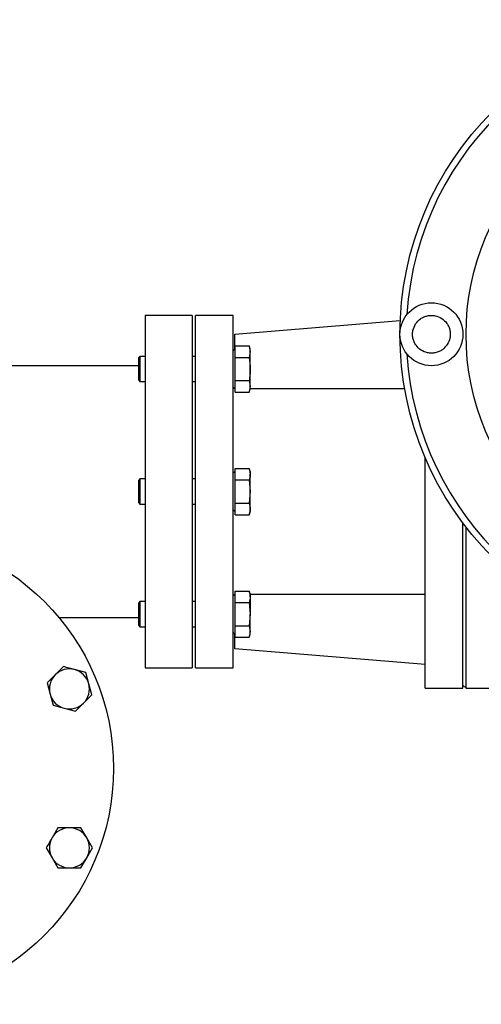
# Model space of a CAD drawing. Header units: millimetres. Extents: x 708 to 6010, y 131 to 3804.
# Tile 48 of 54: x 5579 to 5726, y 2430 to 2743. Entities that reach past the tile are written whole.
import ezdxf

# ---------------------------------------------------------------- set-up
doc = ezdxf.new("R2010")
doc.units = ezdxf.units.MM

msp = doc.modelspace()

# ---------------------------------------------------------------- linework, layer by layer
at = {"color": 7, "linetype": 'Continuous', "lineweight": 25}
for p, q in [((5633.83, 2648.71), (5618.83, 2648.71)), ((5618.83, 2648.71), (5618.83, 2536.71)), ((5633.83, 2648.71), (5633.83, 2536.71)), ((5646.83, 2648.71), (5634.83, 2648.71)), ((5634.83, 2536.71), (5634.83, 2648.71)), ((5646.83, 2536.71), (5646.83, 2648.71)), ((5647.33, 2642.71), (5699.93, 2647.06)), ((5647.33, 2638), (5647.33, 2642.71)), ((5647.43, 2637.6), (5647.43, 2639.04)), ((5647.43, 2639.04), (5651.92, 2639.04)), ((5652.28, 2638.05), (5651.92, 2639.04)), ((5651.92, 2639.04), (5652.28, 2637.2)), ((5617.23, 2635.69), (5616.83, 2635.29)), ((5618.83, 2635.69), (5617.23, 2635.69)), ((5617.23, 2635.69), (5617.23, 2631.69)), ((5634.83, 2635.69), (5633.83, 2635.69)), ((5647.43, 2638.1), (5646.83, 2637.5)), ((5647.43, 2636.8), (5647.43, 2637.6)), ((5647.43, 2635.36), (5647.43, 2636.8)), ((5652.28, 2637.2), (5651.92, 2635.36)), ((5652.28, 2637.2), (5652.28, 2638.05)), ((5652.28, 2631.69), (5652.28, 2637.2)), ((5616.83, 2632.71), (5448.83, 2632.71)), ((5616.83, 2631.69), (5616.83, 2635.29)), ((5647.43, 2632.48), (5647.43, 2635.36)), ((5647.43, 2635.36), (5651.92, 2635.36)), ((5647.43, 2630.89), (5647.43, 2632.48)), ((5616.83, 2628.09), (5616.83, 2631.69)), ((5617.23, 2631.69), (5617.23, 2627.69)), ((5647.43, 2628.01), (5647.43, 2630.89)), ((5652.28, 2626.17), (5652.28, 2631.69)), ((5616.83, 2628.09), (5617.23, 2627.69)), ((5617.23, 2627.69), (5618.83, 2627.69)), ((5633.83, 2627.69), (5634.83, 2627.69)), ((5647.43, 2626.57), (5647.43, 2628.01)), ((5647.43, 2628.01), (5651.92, 2628.01)), ((5647.43, 2625.77), (5647.43, 2626.57)), ((5651.92, 2628.01), (5652.28, 2626.17)), ((5652.28, 2626.17), (5651.92, 2624.34)), ((5652.28, 2625.32), (5652.28, 2626.17)), ((5646.83, 2625.87), (5647.43, 2625.27)), ((5646.99, 2625.71), (5646.83, 2625.71)), ((5647.43, 2624.34), (5647.43, 2625.77)), ((5647.43, 2624.34), (5651.92, 2624.34)), ((5651.92, 2624.34), (5652.28, 2625.32)), ((5652.28, 2625.47), (5701.33, 2625.47)), ((5707.83, 2530.21), (5707.83, 2603.52)), ((5647.43, 2599.13), (5646.83, 2598.53)), ((5647.43, 2598.63), (5647.43, 2600.06)), ((5647.43, 2600.06), (5651.92, 2600.06)), ((5647.43, 2597.83), (5647.43, 2598.63)), ((5652.28, 2599.08), (5651.92, 2600.06)), ((5651.92, 2600.06), (5652.28, 2598.23)), ((5652.28, 2599.08), (5652.28, 2598.23)), ((5652.28, 2592.71), (5652.28, 2598.23)), ((5617.23, 2596.71), (5616.83, 2596.31)), ((5616.83, 2589.6), (5616.83, 2596.31)), ((5618.83, 2596.71), (5617.23, 2596.71)), ((5617.23, 2596.71), (5617.23, 2589.25)), ((5634.83, 2596.71), (5633.83, 2596.71)), ((5647.43, 2596.39), (5647.43, 2597.83)), ((5647.43, 2593.51), (5647.43, 2596.39)), ((5647.43, 2596.39), (5651.92, 2596.39)), ((5651.92, 2596.39), (5652.28, 2592.71)), ((5647.43, 2591.91), (5647.43, 2593.51)), ((5647.43, 2589.04), (5647.43, 2591.91)), ((5652.28, 2592.71), (5651.92, 2589.04)), ((5652.28, 2587.2), (5652.28, 2592.71)), ((5616.83, 2589.11), (5616.83, 2589.6)), ((5616.83, 2589.11), (5617.23, 2588.71)), ((5617.23, 2589.25), (5617.23, 2588.71)), ((5617.23, 2588.71), (5618.83, 2588.71)), ((5633.83, 2588.71), (5634.83, 2588.71)), ((5647.43, 2589.04), (5651.92, 2589.04)), ((5647.43, 2587.6), (5647.43, 2589.04)), ((5646.83, 2586.9), (5647.43, 2586.3)), ((5647.43, 2586.8), (5647.43, 2587.6)), ((5647.43, 2585.36), (5647.43, 2586.8)), ((5651.92, 2585.36), (5652.28, 2586.35)), ((5652.28, 2586.35), (5652.28, 2587.2)), ((5647.43, 2585.36), (5651.92, 2585.36)), ((5719.83, 2530.21), (5719.83, 2582.71)), ((5720.83, 2530.21), (5720.83, 2581.4)), ((5647.43, 2559.66), (5647.43, 2561.09)), ((5647.43, 2561.09), (5651.92, 2561.09)), ((5652.28, 2560.11), (5651.92, 2561.09)), ((5617.23, 2557.74), (5616.83, 2557.34)), ((5616.83, 2550.14), (5616.83, 2557.34)), ((5618.83, 2557.74), (5617.23, 2557.74)), ((5617.23, 2557.74), (5617.23, 2549.74)), ((5634.83, 2557.74), (5633.83, 2557.74)), ((5647.43, 2560.16), (5646.83, 2559.56)), ((5646.83, 2559.71), (5646.99, 2559.71)), ((5647.43, 2558.86), (5647.43, 2559.66)), ((5647.43, 2557.42), (5647.43, 2558.86)), ((5647.43, 2557.42), (5651.92, 2557.42)), ((5647.43, 2554.54), (5647.43, 2557.42)), ((5651.92, 2557.42), (5652.28, 2553.74)), ((5652.28, 2559.26), (5652.28, 2560.11)), ((5707.83, 2559.96), (5652.28, 2559.96)), ((5652.28, 2559.26), (5652.28, 2553.74)), ((5647.43, 2552.94), (5647.43, 2554.54)), ((5591.46, 2552.71), (5616.83, 2552.71)), ((5647.43, 2550.07), (5647.43, 2552.94)), ((5652.28, 2553.74), (5651.92, 2550.07)), ((5652.28, 2548.23), (5652.28, 2553.74)), ((5616.83, 2550.14), (5617.23, 2549.74)), ((5617.23, 2549.74), (5618.83, 2549.74)), ((5633.83, 2549.74), (5634.83, 2549.74)), ((5646.83, 2547.93), (5647.43, 2547.33)), ((5647.43, 2550.07), (5651.92, 2550.07)), ((5647.43, 2548.63), (5647.43, 2550.07)), ((5647.43, 2547.83), (5647.43, 2548.63)), ((5647.43, 2546.39), (5647.43, 2547.83)), ((5651.92, 2550.07), (5652.28, 2548.23)), ((5652.28, 2548.23), (5651.92, 2546.39)), ((5652.28, 2547.38), (5652.28, 2548.23)), ((5647.33, 2542.71), (5647.33, 2547.43)), ((5647.43, 2546.39), (5651.92, 2546.39)), ((5651.92, 2546.39), (5652.28, 2547.38)), ((5707.83, 2537.71), (5647.33, 2542.71)), ((5600.01, 2535.17), (5596.46, 2536.12)), ((5618.83, 2536.71), (5633.83, 2536.71)), ((5634.83, 2536.71), (5646.83, 2536.71)), ((5600.96, 2531.62), (5600.01, 2535.17)), ((5587.71, 2531.87), (5588.66, 2528.32)), ((5601.91, 2528.07), (5600.96, 2531.62)), ((5707.83, 2530.21), (5719.83, 2530.21)), ((5719.83, 2531.21), (5720.83, 2530.21)), ((5720.83, 2530.21), (5728.83, 2530.21)), ((5588.66, 2528.32), (5589.61, 2524.77)), ((5589.61, 2524.77), (5593.16, 2523.82)), ((5593.16, 2523.82), (5596.71, 2522.87)), ((5591.13, 2485.82), (5589.3, 2482.64)), ((5600.32, 2482.64), (5598.48, 2485.82)), ((5602.16, 2479.46), (5600.32, 2482.64)), ((5587.46, 2479.46), (5589.3, 2476.27)), ((5600.32, 2476.27), (5602.16, 2479.46)), ((5589.3, 2476.27), (5591.13, 2473.09)), ((5598.48, 2473.09), (5600.32, 2476.27))]:
    msp.add_line(p, q, dxfattribs=at)
for centre, radius in [((5799.83, 2642.71), 100), ((5799.83, 2642.71), 79), ((5709.83, 2642.71), 10), ((5533.83, 2504.71), 75)]:
    msp.add_circle(centre, radius, dxfattribs=at)
for centre, radius, start, end in [((5799.83, 2642.71), 98, 270, 176.3389), ((5799.83, 2642.71), 98, 183.6611, 270), ((5594.81, 2529.97), 6.37, 75, 135), ((5594.81, 2529.97), 6.36, 15, 75), ((5594.81, 2529.97), 6.37, 135, 195), ((5594.81, 2529.97), 6.37, 315, 15), ((5594.81, 2529.97), 6.37, 195, 255), ((5594.81, 2529.97), 6.37, 255, 315), ((5594.81, 2479.46), 6.36, 90, 150), ((5594.81, 2479.46), 6.36, 30, 90), ((5594.81, 2479.46), 6.37, 150, 210), ((5594.81, 2479.46), 6.37, 330, 30), ((5594.81, 2479.46), 6.37, 210, 270), ((5594.81, 2479.46), 6.37, 270, 330)]:
    msp.add_arc(centre, radius, start, end, dxfattribs=at)
for points, knots in [([(5704.81, 2646), (5705.29, 2646.58), (5706.03, 2647.49), (5707.42, 2648.25), (5708.59, 2648.63), (5709.82, 2648.76), (5711.39, 2648.6), (5713.19, 2647.86), (5714.6, 2646.5), (5715.37, 2645.13), (5715.75, 2643.95), (5715.87, 2642.73), (5715.73, 2641.15), (5715.2, 2640.11), (5714.86, 2639.43)], [0, 0, 0, 0, 0.1197269, 0.1841798, 0.2499989, 0.3158182, 0.3802707, 0.4999992, 0.6197295, 0.6841802, 0.7499983, 0.8158205, 0.8802715, 1, 1, 1, 1]), ([(5714.86, 2639.43), (5714.38, 2638.84), (5713.64, 2637.94), (5712.25, 2637.18), (5711.07, 2636.8), (5709.84, 2636.67), (5708.28, 2636.83), (5706.47, 2637.57), (5705.07, 2638.93), (5704.3, 2640.3), (5703.92, 2641.47), (5703.79, 2642.7), (5703.93, 2644.28), (5704.46, 2645.32), (5704.81, 2646)], [0, 0, 0, 0, 0.119728, 0.184181, 0.25, 0.315819, 0.380272, 0.499999, 0.619727, 0.68418, 0.749998, 0.81582, 0.880271, 1, 1, 1, 1]), ([(5651.92, 2635.36), (5651.93, 2635.33), (5652.15, 2634.12), (5652.22, 2632.88), (5652.28, 2631.69)], [0, 0, 0, 0, 0.026981, 1, 1, 1, 1]), ([(5652.28, 2631.69), (5652.24, 2630.76), (5652.19, 2629.53), (5651.98, 2628.32), (5651.92, 2628.01)], [0, 0, 0, 0, 0.746927, 1, 1, 1, 1]), ([(5652.28, 2598.23), (5652.28, 2597.92), (5652.25, 2597.61), (5652.13, 2597), (5652.04, 2596.7), (5651.92, 2596.39)], [0, 0, 0, 0, 0.5, 0.5, 1, 1, 1, 1]), ([(5651.92, 2589.04), (5651.93, 2589.02), (5652.15, 2588.42), (5652.22, 2587.8), (5652.28, 2587.2)], [0, 0, 0, 0, 0.026994, 1, 1, 1, 1]), ([(5652.28, 2587.2), (5652.24, 2586.74), (5652.19, 2586.13), (5651.98, 2585.52), (5651.92, 2585.36)], [0, 0, 0, 0, 0.746936, 1, 1, 1, 1]), ([(5651.92, 2561.09), (5651.98, 2560.94), (5652.19, 2560.33), (5652.24, 2559.72), (5652.28, 2559.26)], [0, 0, 0, 0, 0.253064, 1, 1, 1, 1]), ([(5652.28, 2559.26), (5652.22, 2558.66), (5652.15, 2558.04), (5651.93, 2557.43), (5651.92, 2557.42)], [0, 0, 0, 0, 0.97301, 1, 1, 1, 1]), ([(5592.91, 2537.07), (5592.69, 2536.85), (5591.83, 2536), (5590.96, 2535.12), (5590.31, 2534.47)], [0, 0, 0, 0, 0.253064, 1, 1, 1, 1]), ([(5596.46, 2536.12), (5595.86, 2536.28), (5595.27, 2536.44), (5594.09, 2536.75), (5593.5, 2536.91), (5592.91, 2537.07)], [0, 0, 0, 0, 0.5, 0.5, 1, 1, 1, 1]), ([(5590.31, 2534.47), (5589.46, 2533.62), (5588.59, 2532.75), (5587.73, 2531.9), (5587.71, 2531.87)], [0, 0, 0, 0, 0.973001, 1, 1, 1, 1]), ([(5599.31, 2525.47), (5599.96, 2526.12), (5600.83, 2526.99), (5601.69, 2527.85), (5601.91, 2528.07)], [0, 0, 0, 0, 0.746933, 1, 1, 1, 1]), ([(5596.71, 2522.87), (5596.73, 2522.9), (5597.59, 2523.75), (5598.46, 2524.62), (5599.31, 2525.47)], [0, 0, 0, 0, 0.026996, 1, 1, 1, 1]), ([(5594.81, 2485.82), (5593.61, 2485.82), (5592.38, 2485.82), (5591.17, 2485.82), (5591.13, 2485.82)], [0, 0, 0, 0, 0.973007, 1, 1, 1, 1]), ([(5598.48, 2485.82), (5598.18, 2485.82), (5596.96, 2485.82), (5595.73, 2485.82), (5594.81, 2485.82)], [0, 0, 0, 0, 0.253066, 1, 1, 1, 1]), ([(5589.3, 2482.64), (5588.99, 2482.11), (5588.68, 2481.58), (5588.07, 2480.52), (5587.76, 2479.99), (5587.46, 2479.46)], [0, 0, 0, 0, 0.5, 0.5, 1, 1, 1, 1]), ([(5591.13, 2473.09), (5591.17, 2473.09), (5592.38, 2473.09), (5593.61, 2473.09), (5594.81, 2473.09)], [0, 0, 0, 0, 0.026993, 1, 1, 1, 1]), ([(5594.81, 2473.09), (5595.73, 2473.09), (5596.96, 2473.09), (5598.18, 2473.09), (5598.48, 2473.09)], [0, 0, 0, 0, 0.746934, 1, 1, 1, 1])]:
    msp.add_open_spline(points, degree=3, knots=knots, dxfattribs=at)

doc.saveas('drawing.dxf')
